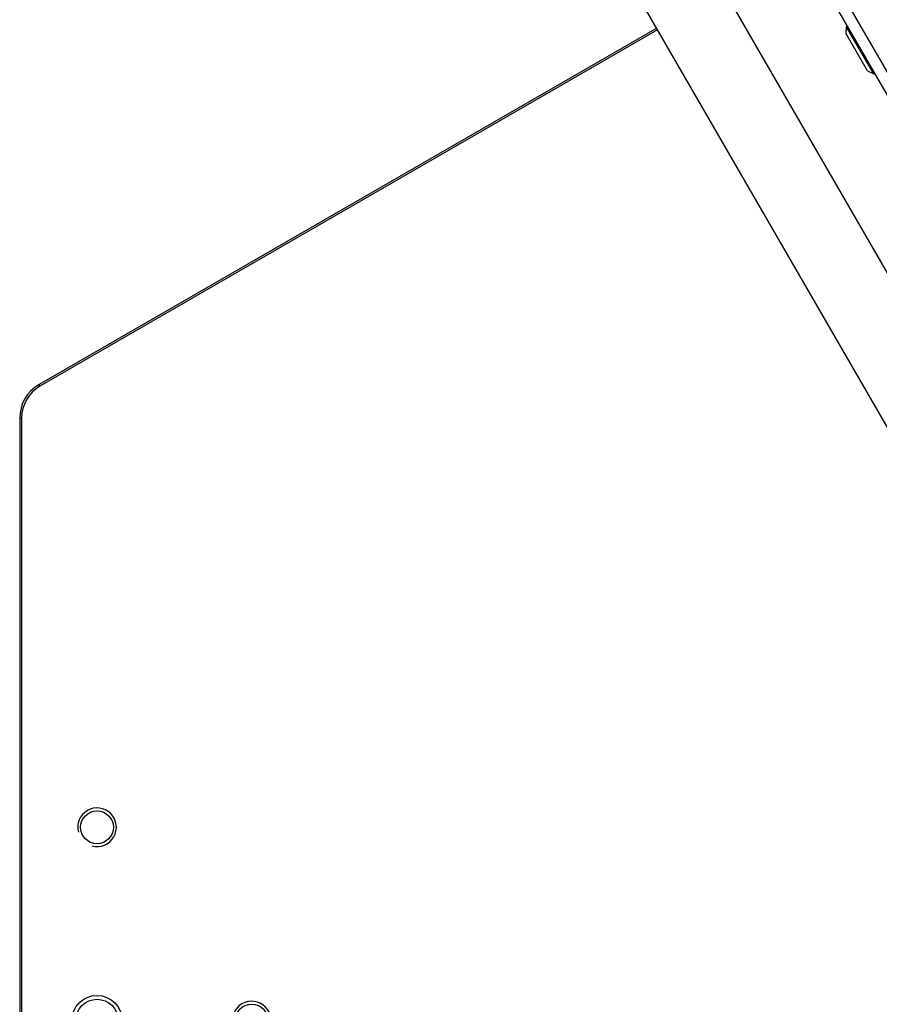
# Model space of a CAD drawing. Header units: millimetres. Extents: x 0 to 7560, y 0 to 5346.
# Tile 22 of 149: x 1313 to 1535, y 1028 to 1283. Entities that reach past the tile are written whole.
import ezdxf

# ---------------------------------------------------------------- set-up
doc = ezdxf.new("R2010")
doc.units = ezdxf.units.MM
for name, color, linetype in [('A2200401_ABL1312', 7, 'Continuous'), ('A2300601_ABL1316', 7, 'Continuous'), ('A2310201_ABL1534', 7, 'Continuous'), ('M2001303_PBL1373', 7, 'Continuous'), ('M2200901_PBL1313', 7, 'Continuous'), ('M2310301_PBL1535', 7, 'Continuous'), ('MISUMI_MTCSC6_PBL1380', 7, 'Continuous'), ('아래쪽_5_VBL1311', 7, 'Continuous')]:
    doc.layers.add(name, color=color, linetype=linetype)

# ---------------------------------------------------------------- blocks, each defined once
blk = doc.blocks.new('M2200901_PBL1313', base_point=(1804.47, 1334.3))
at = {"layer": 'M2200901_PBL1313', "color": 7}
for p, q in [((1939.44, 1080.1), (1653.7, 1575.01)), ((1935.34, 1081.2), (1652.61, 1570.91))]:
    blk.add_line(p, q, dxfattribs=at)
blk = doc.blocks.new('A2200401_ABL1312', base_point=(1812.31, 1334.3))
at = {"layer": 'M2200901_PBL1313'}
blk.add_blockref('M2200901_PBL1313', (1804.47, 1334.3), dxfattribs=at)
blk = doc.blocks.new('M2310301_PBL1535', base_point=(1781.59, 1281.51))
at = {"layer": 'M2310301_PBL1535', "color": 7}
for p, q in [((1904.12, 1089.28), (1676.38, 1483.74)), ((1886.8, 1079.28), (1659.05, 1473.74))]:
    blk.add_line(p, q, dxfattribs=at)
blk = doc.blocks.new('A2310201_ABL1534', base_point=(1781.59, 1281.51))
at = {"layer": 'M2310301_PBL1535'}
blk.add_blockref('M2310301_PBL1535', (1781.59, 1281.51), dxfattribs=at)
blk = doc.blocks.new('A2300601_ABL1316', base_point=(1787.6, 1278.08))
at = {"layer": 'A2310201_ABL1534'}
blk.add_blockref('A2310201_ABL1534', (1781.59, 1281.51), dxfattribs=at)
blk = doc.blocks.new('M2001303_PBL1373', base_point=(1978.38, 993.35))
at = {"layer": 'M2001303_PBL1373', "color": 7}
for p, q in [((1788.15, 1250.14), (1628.38, 1157.89)), ((1788.4, 1249.7), (1628.63, 1157.46)), ((1628.63, 1157.46), (1628.38, 1157.89)), ((1623.38, 1149.23), (1623.38, 837.46)), ((1623.88, 1149.23), (1623.38, 1149.23)), ((1623.88, 1149.23), (1623.88, 837.46))]:
    blk.add_line(p, q, dxfattribs=at)
for centre, radius in [((1643.38, 1043.35), 4.25), ((1643.38, 993.35), 6.5), ((1643.38, 993.35), 5.5), ((1683.38, 993.35), 4.25)]:
    blk.add_circle(centre, radius, dxfattribs=at)
for radius in [10, 9.5]:
    blk.add_arc((1633.38, 1149.23), radius, 120, 180, dxfattribs=at)
at = {"layer": 'M2001303_PBL1373', "color": 134}
for centre in [(1643.38, 1043.35), (1683.38, 993.35)]:
    blk.add_arc(centre, 5, 255, 195, dxfattribs=at)
blk = doc.blocks.new('MISUMI_MTCSC6_PBL1380', base_point=(1840.85, 1244.47))
at = {"layer": 'MISUMI_MTCSC6_PBL1380', "color": 7}
for p, q in [((1837.16, 1248.65), (1837.28, 1250.45)), ((1842.66, 1239.13), (1837.16, 1248.65)), ((1837.28, 1250.45), (1837.54, 1250.6)), ((1844.28, 1238.33), (1837.28, 1250.45)), ((1842.66, 1239.13), (1844.28, 1238.33)), ((1844.28, 1238.33), (1844.54, 1238.48))]:
    blk.add_line(p, q, dxfattribs=at)
blk = doc.blocks.new('아래쪽_5_VBL1311', base_point=(2149.54, 993.35))
at = {"layer": 'A2200401_ABL1312'}
blk.add_blockref('A2200401_ABL1312', (1812.31, 1334.3), dxfattribs=at)
at = {"layer": 'A2300601_ABL1316'}
blk.add_blockref('A2300601_ABL1316', (1787.6, 1278.08), dxfattribs=at)
at = {"layer": 'M2001303_PBL1373'}
blk.add_blockref('M2001303_PBL1373', (1978.38, 993.35), dxfattribs=at)
at = {"layer": 'MISUMI_MTCSC6_PBL1380'}
blk.add_blockref('MISUMI_MTCSC6_PBL1380', (1840.85, 1244.47), dxfattribs=at)

msp = doc.modelspace()

# ---------------------------------------------------------------- block references
at = {"layer": '아래쪽_5_VBL1311'}
msp.add_blockref('아래쪽_5_VBL1311', (1838.846, 1023.804), dxfattribs=at)

doc.saveas('drawing.dxf')
